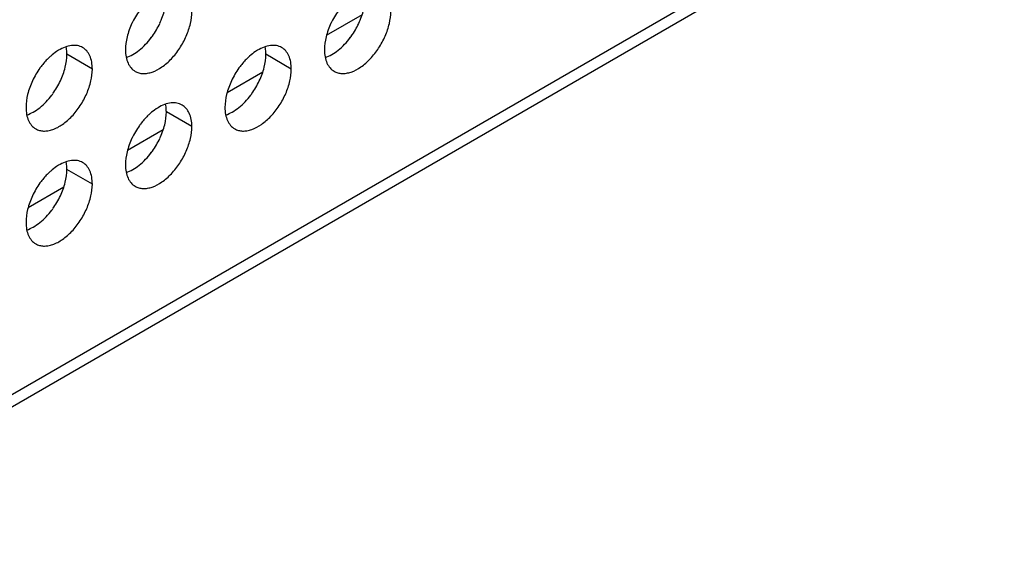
# Model space of a CAD drawing. Header units: inches. Extents: x 0 to 34, y 0 to 22.
# Tile 68 of 79: x 23.7 to 25, y 13.1 to 13.8. Entities that reach past the tile are written whole.
import ezdxf

# ---------------------------------------------------------------- set-up
doc = ezdxf.new("R2010")
doc.units = ezdxf.units.IN
doc.header["$LTSCALE"] = 1.87
doc.header["$MEASUREMENT"] = 0
doc.layers.get('0').update_dxf_attribs({"linetype": 'CONTINUOUS'})

msp = doc.modelspace()

# ---------------------------------------------------------------- linework, layer by layer
at = {"color": 9, "linetype": 'CONTINUOUS'}
for p, q in [((28.734, 16.2051), (23.3802, 13.1139)), ((23.8117, 13.7349), (23.7777, 13.7545)), ((24.0768, 13.7349), (24.0429, 13.7545)), ((23.9443, 13.6584), (23.9103, 13.678)), ((23.8117, 13.5818), (23.7777, 13.6014))]:
    msp.add_line(p, q, dxfattribs=at)
at = {"color": 7, "linetype": 'CONTINUOUS'}
for p, q in [((28.7241, 16.1832), (23.3766, 13.0956)), ((24.1239, 13.7801), (24.1715, 13.8076)), ((23.9913, 13.7035), (24.0389, 13.731)), ((23.8587, 13.627), (23.9063, 13.6545)), ((23.7261, 13.5504), (23.7737, 13.5779))]:
    msp.add_line(p, q, dxfattribs=at)
for centre, radius, start, end in [((23.962, 13.7502), 0.1076, 144.3935, 154.949), ((24.2272, 13.7502), 0.1076, 144.3935, 154.949), ((23.8042, 13.8413), 0.1076, 324.3935, 334.949), ((24.0693, 13.8413), 0.1076, 324.3935, 334.949), ((23.8068, 13.8395), 0.1045, 323.0282, 324.3756), ((24.0719, 13.8395), 0.1045, 323.0282, 324.3756), ((23.8268, 13.6755), 0.1045, 143.0282, 144.3756), ((24.092, 13.6755), 0.1045, 143.0282, 144.3756), ((23.8294, 13.6736), 0.1076, 144.3935, 154.949), ((24.0946, 13.6737), 0.1076, 144.3935, 154.949), ((23.6716, 13.7648), 0.1076, 324.3935, 334.949), ((23.9367, 13.7648), 0.1076, 324.3935, 334.949), ((23.6742, 13.763), 0.1045, 323.0282, 324.3756), ((23.9393, 13.763), 0.1045, 323.0282, 324.3756), ((23.962, 13.5971), 0.1076, 144.3935, 154.949), ((23.9594, 13.5989), 0.1045, 143.0282, 144.3756), ((23.8042, 13.6882), 0.1076, 324.3935, 334.949), ((23.8068, 13.6864), 0.1045, 323.0282, 324.3756), ((23.8294, 13.5206), 0.1076, 144.3935, 154.949), ((23.8268, 13.5224), 0.1045, 143.0282, 144.3756), ((23.6716, 13.6117), 0.1076, 324.3935, 334.949), ((23.6742, 13.6099), 0.1045, 323.0282, 324.3756)]:
    msp.add_arc(centre, radius, start, end, dxfattribs=at)
for points, knots in [([(23.9017, 13.7958), (23.9044, 13.8016), (23.9086, 13.8131), (23.9103, 13.8253), (23.9103, 13.8311)], [0, 0, 0, 0, 0.52459, 1, 1, 1, 1]), ([(24.1668, 13.7958), (24.1695, 13.8016), (24.1737, 13.8131), (24.1755, 13.8253), (24.1755, 13.8311)], [0, 0, 0, 0, 0.52459, 1, 1, 1, 1]), ([(23.8688, 13.7318), (23.8703, 13.731), (23.8737, 13.7295), (23.8793, 13.7287), (23.8854, 13.7292), (23.8941, 13.7315), (23.9053, 13.7376), (23.9177, 13.7485), (23.9286, 13.7625), (23.9372, 13.7784), (23.9428, 13.7949), (23.9443, 13.8061), (23.9443, 13.8115)], [0, 0, 0, 0, 0.042859, 0.087488, 0.135321, 0.187286, 0.304552, 0.438224, 0.582573, 0.72973, 0.871322, 1, 1, 1, 1]), ([(24.134, 13.7319), (24.1355, 13.731), (24.1389, 13.7296), (24.1445, 13.7287), (24.1505, 13.7292), (24.1593, 13.7315), (24.1705, 13.7376), (24.1828, 13.7486), (24.1937, 13.7625), (24.2023, 13.7784), (24.2079, 13.7949), (24.2094, 13.8062), (24.2094, 13.8115)], [0, 0, 0, 0, 0.042859, 0.087488, 0.135321, 0.187286, 0.304552, 0.438224, 0.582573, 0.72973, 0.871322, 1, 1, 1, 1]), ([(23.8645, 13.7958), (23.8618, 13.79), (23.8576, 13.7784), (23.8559, 13.7662), (23.8559, 13.7604)], [0, 0, 0, 0, 0.52459, 1, 1, 1, 1]), ([(24.1297, 13.7958), (24.127, 13.79), (24.1228, 13.7785), (24.121, 13.7663), (24.121, 13.7605)], [0, 0, 0, 0, 0.52459, 1, 1, 1, 1]), ([(23.7987, 13.7635), (23.7966, 13.7648), (23.7917, 13.7665), (23.7836, 13.7666), (23.775, 13.7644), (23.7694, 13.7616), (23.7666, 13.7599)], [0, 0, 0, 0, 0.216672, 0.449394, 0.70907, 1, 1, 1, 1]), ([(23.7777, 13.7545), (23.7777, 13.7554), (23.7777, 13.7588), (23.7773, 13.7622), (23.7767, 13.7647)], [0, 0, 0, 0, 0.260929, 1, 1, 1, 1]), ([(23.8569, 13.7503), (23.8598, 13.7513), (23.8659, 13.7541), (23.8778, 13.7622), (23.8856, 13.7705), (23.8902, 13.7767)], [0, 0, 0, 0, 0.219631, 0.462243, 1, 1, 1, 1]), ([(24.0639, 13.7636), (24.0618, 13.7648), (24.0569, 13.7665), (24.0488, 13.7666), (24.0402, 13.7644), (24.0346, 13.7616), (24.0318, 13.7599)], [0, 0, 0, 0, 0.216672, 0.449394, 0.70907, 1, 1, 1, 1]), ([(24.0429, 13.7545), (24.0429, 13.7554), (24.0428, 13.7588), (24.0424, 13.7622), (24.0419, 13.7647)], [0, 0, 0, 0, 0.260929, 1, 1, 1, 1]), ([(24.122, 13.7503), (24.125, 13.7513), (24.1311, 13.7541), (24.143, 13.7622), (24.1507, 13.7705), (24.1554, 13.7767)], [0, 0, 0, 0, 0.219631, 0.462243, 1, 1, 1, 1]), ([(23.7562, 13.7522), (23.755, 13.7512), (23.7504, 13.7469), (23.7463, 13.7421), (23.7434, 13.7383)], [0, 0, 0, 0, 0.242395, 1, 1, 1, 1]), ([(23.7666, 13.7599), (23.7657, 13.7594), (23.7621, 13.7571), (23.7586, 13.7544), (23.7562, 13.7522)], [0, 0, 0, 0, 0.240505, 1, 1, 1, 1]), ([(23.7691, 13.7192), (23.7718, 13.725), (23.776, 13.7365), (23.7777, 13.7487), (23.7777, 13.7545)], [0, 0, 0, 0, 0.52459, 1, 1, 1, 1]), ([(23.8117, 13.7349), (23.8117, 13.7381), (23.8112, 13.7441), (23.8087, 13.7524), (23.8046, 13.7591), (23.8008, 13.7623), (23.7987, 13.7635)], [0, 0, 0, 0, 0.289799, 0.549049, 0.782228, 1, 1, 1, 1]), ([(23.8559, 13.7604), (23.8559, 13.7573), (23.8563, 13.7513), (23.8588, 13.743), (23.8629, 13.7363), (23.8667, 13.733), (23.8688, 13.7318)], [0, 0, 0, 0, 0.289799, 0.549049, 0.782228, 1, 1, 1, 1]), ([(24.0213, 13.7522), (24.0202, 13.7512), (24.0156, 13.7469), (24.0114, 13.7421), (24.0085, 13.7383)], [0, 0, 0, 0, 0.242395, 1, 1, 1, 1]), ([(24.0318, 13.7599), (24.0309, 13.7594), (24.0272, 13.7571), (24.0238, 13.7544), (24.0213, 13.7522)], [0, 0, 0, 0, 0.240505, 1, 1, 1, 1]), ([(24.0342, 13.7192), (24.037, 13.725), (24.0411, 13.7365), (24.0429, 13.7487), (24.0429, 13.7545)], [0, 0, 0, 0, 0.52459, 1, 1, 1, 1]), ([(24.0768, 13.7349), (24.0768, 13.7381), (24.0764, 13.7441), (24.0739, 13.7524), (24.0698, 13.7591), (24.066, 13.7624), (24.0639, 13.7636)], [0, 0, 0, 0, 0.289799, 0.549049, 0.782228, 1, 1, 1, 1]), ([(24.121, 13.7605), (24.121, 13.7573), (24.1215, 13.7513), (24.1239, 13.743), (24.1281, 13.7363), (24.1319, 13.733), (24.134, 13.7319)], [0, 0, 0, 0, 0.289799, 0.549049, 0.782228, 1, 1, 1, 1]), ([(23.7362, 13.6553), (23.7378, 13.6544), (23.7412, 13.653), (23.7468, 13.6522), (23.7528, 13.6526), (23.7615, 13.6549), (23.7727, 13.6611), (23.7851, 13.672), (23.796, 13.686), (23.8046, 13.7019), (23.8102, 13.7184), (23.8117, 13.7296), (23.8117, 13.7349)], [0, 0, 0, 0, 0.042859, 0.087488, 0.135321, 0.187286, 0.304552, 0.438224, 0.582573, 0.72973, 0.871322, 1, 1, 1, 1]), ([(24.0014, 13.6553), (24.0029, 13.6544), (24.0063, 13.653), (24.0119, 13.6522), (24.018, 13.6526), (24.0267, 13.655), (24.0379, 13.6611), (24.0502, 13.672), (24.0612, 13.686), (24.0698, 13.7019), (24.0753, 13.7184), (24.0768, 13.7296), (24.0768, 13.7349)], [0, 0, 0, 0, 0.042859, 0.087488, 0.135321, 0.187286, 0.304552, 0.438224, 0.582573, 0.72973, 0.871322, 1, 1, 1, 1]), ([(23.7319, 13.7192), (23.7292, 13.7134), (23.725, 13.7019), (23.7233, 13.6897), (23.7233, 13.6839)], [0, 0, 0, 0, 0.52459, 1, 1, 1, 1]), ([(23.9971, 13.7192), (23.9944, 13.7134), (23.9902, 13.7019), (23.9884, 13.6897), (23.9884, 13.6839)], [0, 0, 0, 0, 0.52459, 1, 1, 1, 1]), ([(23.7243, 13.6738), (23.7273, 13.6748), (23.7333, 13.6775), (23.7452, 13.6857), (23.753, 13.694), (23.7576, 13.7001)], [0, 0, 0, 0, 0.219631, 0.462243, 1, 1, 1, 1]), ([(23.9894, 13.6738), (23.9924, 13.6748), (23.9985, 13.6776), (24.0104, 13.6857), (24.0181, 13.694), (24.0228, 13.7002)], [0, 0, 0, 0, 0.219631, 0.462243, 1, 1, 1, 1]), ([(23.9313, 13.687), (23.9292, 13.6882), (23.9243, 13.69), (23.9162, 13.6901), (23.9076, 13.6879), (23.902, 13.6851), (23.8992, 13.6834)], [0, 0, 0, 0, 0.216672, 0.449394, 0.70907, 1, 1, 1, 1]), ([(23.9103, 13.678), (23.9103, 13.6789), (23.9102, 13.6823), (23.9098, 13.6857), (23.9093, 13.6881)], [0, 0, 0, 0, 0.260929, 1, 1, 1, 1]), ([(23.9443, 13.6584), (23.9443, 13.6616), (23.9438, 13.6676), (23.9413, 13.6759), (23.9372, 13.6826), (23.9334, 13.6858), (23.9313, 13.687)], [0, 0, 0, 0, 0.289799, 0.549049, 0.782228, 1, 1, 1, 1]), ([(23.7233, 13.6839), (23.7233, 13.6807), (23.7238, 13.6747), (23.7262, 13.6664), (23.7303, 13.6597), (23.7342, 13.6565), (23.7362, 13.6553)], [0, 0, 0, 0, 0.289799, 0.549049, 0.782228, 1, 1, 1, 1]), ([(23.8888, 13.6757), (23.8876, 13.6747), (23.883, 13.6704), (23.8788, 13.6656), (23.876, 13.6617)], [0, 0, 0, 0, 0.242395, 1, 1, 1, 1]), ([(23.8992, 13.6834), (23.8983, 13.6829), (23.8946, 13.6805), (23.8912, 13.6779), (23.8888, 13.6757)], [0, 0, 0, 0, 0.240505, 1, 1, 1, 1]), ([(23.9017, 13.6427), (23.9044, 13.6485), (23.9086, 13.66), (23.9103, 13.6722), (23.9103, 13.678)], [0, 0, 0, 0, 0.52459, 1, 1, 1, 1]), ([(23.9884, 13.6839), (23.9884, 13.6807), (23.9889, 13.6747), (23.9914, 13.6664), (23.9955, 13.6597), (23.9993, 13.6565), (24.0014, 13.6553)], [0, 0, 0, 0, 0.289799, 0.549049, 0.782228, 1, 1, 1, 1]), ([(23.8688, 13.5788), (23.8703, 13.5779), (23.8737, 13.5765), (23.8793, 13.5756), (23.8854, 13.5761), (23.8941, 13.5784), (23.9053, 13.5845), (23.9177, 13.5955), (23.9286, 13.6094), (23.9372, 13.6253), (23.9428, 13.6418), (23.9443, 13.6531), (23.9443, 13.6584)], [0, 0, 0, 0, 0.042859, 0.087488, 0.135321, 0.187286, 0.304552, 0.438224, 0.582573, 0.72973, 0.871322, 1, 1, 1, 1]), ([(23.8645, 13.6427), (23.8618, 13.6369), (23.8576, 13.6254), (23.8559, 13.6132), (23.8559, 13.6074)], [0, 0, 0, 0, 0.52459, 1, 1, 1, 1]), ([(23.8569, 13.5972), (23.8598, 13.5982), (23.8659, 13.601), (23.8778, 13.6091), (23.8856, 13.6174), (23.8902, 13.6236)], [0, 0, 0, 0, 0.219631, 0.462243, 1, 1, 1, 1]), ([(23.7666, 13.6068), (23.7657, 13.6063), (23.7621, 13.604), (23.7586, 13.6013), (23.7562, 13.5991)], [0, 0, 0, 0, 0.240505, 1, 1, 1, 1]), ([(23.7987, 13.6105), (23.7966, 13.6117), (23.7917, 13.6134), (23.7836, 13.6135), (23.775, 13.6113), (23.7694, 13.6085), (23.7666, 13.6068)], [0, 0, 0, 0, 0.216672, 0.449394, 0.70907, 1, 1, 1, 1]), ([(23.7777, 13.6014), (23.7777, 13.6023), (23.7777, 13.6057), (23.7773, 13.6091), (23.7767, 13.6116)], [0, 0, 0, 0, 0.260929, 1, 1, 1, 1]), ([(23.8117, 13.5818), (23.8117, 13.585), (23.8112, 13.591), (23.8087, 13.5993), (23.8046, 13.606), (23.8008, 13.6093), (23.7987, 13.6105)], [0, 0, 0, 0, 0.289799, 0.549049, 0.782228, 1, 1, 1, 1]), ([(23.8559, 13.6074), (23.8559, 13.6042), (23.8563, 13.5982), (23.8588, 13.5899), (23.8629, 13.5832), (23.8667, 13.5799), (23.8688, 13.5788)], [0, 0, 0, 0, 0.289799, 0.549049, 0.782228, 1, 1, 1, 1]), ([(23.7562, 13.5991), (23.755, 13.5981), (23.7504, 13.5938), (23.7463, 13.589), (23.7434, 13.5852)], [0, 0, 0, 0, 0.242395, 1, 1, 1, 1]), ([(23.7691, 13.5661), (23.7718, 13.5719), (23.776, 13.5834), (23.7777, 13.5956), (23.7777, 13.6014)], [0, 0, 0, 0, 0.52459, 1, 1, 1, 1]), ([(23.7362, 13.5022), (23.7378, 13.5013), (23.7412, 13.4999), (23.7468, 13.4991), (23.7528, 13.4995), (23.7615, 13.5018), (23.7727, 13.508), (23.7851, 13.5189), (23.796, 13.5329), (23.8046, 13.5488), (23.8102, 13.5653), (23.8117, 13.5765), (23.8117, 13.5818)], [0, 0, 0, 0, 0.042859, 0.087488, 0.135321, 0.187286, 0.304552, 0.438224, 0.582573, 0.72973, 0.871322, 1, 1, 1, 1]), ([(23.7319, 13.5661), (23.7292, 13.5603), (23.725, 13.5488), (23.7233, 13.5366), (23.7233, 13.5308)], [0, 0, 0, 0, 0.52459, 1, 1, 1, 1]), ([(23.7243, 13.5207), (23.7273, 13.5217), (23.7333, 13.5245), (23.7452, 13.5326), (23.753, 13.5409), (23.7576, 13.5471)], [0, 0, 0, 0, 0.219631, 0.462243, 1, 1, 1, 1]), ([(23.7233, 13.5308), (23.7233, 13.5276), (23.7238, 13.5216), (23.7262, 13.5133), (23.7303, 13.5066), (23.7342, 13.5034), (23.7362, 13.5022)], [0, 0, 0, 0, 0.289799, 0.549049, 0.782228, 1, 1, 1, 1])]:
    msp.add_open_spline(points, degree=3, knots=knots, dxfattribs=at)

doc.saveas('drawing.dxf')
